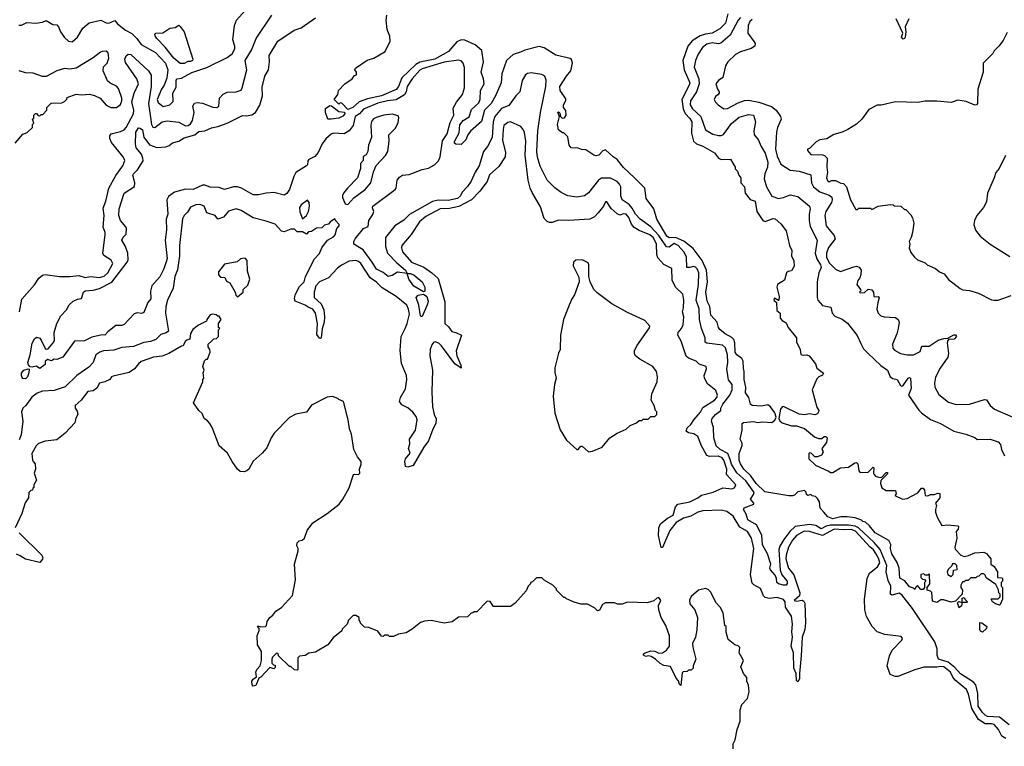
# Model space of a CAD drawing. Extents: x 2210602 to 2357277, y 510288 to 673808.
# Tile 14 of 256: x 2256570 to 2264143, y 533736 to 539319. Entities that reach past the tile are written whole.
import ezdxf

# ---------------------------------------------------------------- set-up
doc = ezdxf.new("R2010")
doc.units = 0

msp = doc.modelspace()

# ---------------------------------------------------------------- linework, layer by layer
at = {"layer": '0CON05XD'}
for points in [[(2256563, 539277), (2256585, 539277.5), (2256625, 539297.5), (2256695, 539292.5), (2256745, 539300), (2256775, 539312.5), (2256825, 539282.5), (2256855, 539280), (2256870, 539265), (2256883.3, 539225), (2256915, 539182.5), (2256945, 539153.8), (2256975, 539148.8), (2257013.8, 539185), (2257055.5, 539254.5), (2257104.5, 539295.5), (2257195, 539314.5), (2257235, 539294.4), (2257255, 539291.9), (2257302.3, 539312.3), (2257323, 539287), (2257385, 539238.1), (2257433.9, 539213.9), (2257472.5, 539175), (2257505, 539128.8), (2257615, 539066.2), (2257692, 538985), (2257710.8, 538935), (2257701.2, 538868.8), (2257681.2, 538815), (2257660.8, 538785), (2257626.9, 538705), (2257635, 538683.8), (2257675, 538651.2), (2257724.2, 538665.8), (2257750.7, 538689.3), (2257748.8, 538755), (2257775, 538800), (2257773.6, 538853.6), (2257782.5, 538865), (2257815, 538870), (2257895, 538912.5), (2258009.1, 538950.9), (2258165, 539029.4), (2258205, 539055.8), (2258224.2, 539095), (2258224, 539115), (2258208.8, 539165), (2258223.3, 539273.3), (2258236.7, 539315), (2258305, 539390)], [(2256568.5, 537075), (2256587.4, 537172.6), (2256685, 537280.8), (2256717.3, 537332.7), (2256745, 537356.9), (2256765, 537360), (2256875.4, 537345.4), (2256955, 537345.4), (2257025, 537354.4), (2257075, 537338.5), (2257115.5, 537344.5), (2257185, 537339.1), (2257221.2, 537348.8), (2257247.3, 537375), (2257285.5, 537445.5), (2257275, 537471.2), (2257218.3, 537508.3), (2257208.8, 537525), (2257228.8, 537665), (2257228.8, 537685), (2257211.2, 537725), (2257218.8, 537815), (2257211.7, 537871.7), (2257233.3, 537925), (2257256.2, 538025), (2257308.8, 538121.2), (2257363.8, 538195), (2257377.7, 538237.7), (2257366.2, 538265), (2257276.7, 538375), (2257263.3, 538405), (2257263, 538427), (2257275, 538442.5), (2257345, 538458.8), (2257375, 538473.8), (2257390.3, 538489.7), (2257444.8, 538595.2), (2257447, 538625), (2257433.3, 538686.7), (2257451, 538755), (2257484.6, 538825), (2257470.4, 538865), (2257385, 538990), (2257380, 539015), (2257389.5, 539040.5), (2257405, 539053.8), (2257425, 539052), (2257560, 538925), (2257582.5, 538892.5), (2257581.5, 538805), (2257560.6, 538675), (2257584.6, 538514.6), (2257595, 538493.8), (2257610.7, 538490.7), (2257665, 538533.3), (2257705, 538542.1), (2257795, 538530.5), (2257845, 538504.6), (2257866.2, 538505), (2257885, 538519.4), (2257898.7, 538545), (2257912.5, 538605), (2257900.8, 538655), (2257915, 538678), (2257935, 538682.9), (2257975, 538676.7), (2258055, 538647.1), (2258086.1, 538643.9), (2258101.2, 538655), (2258106.2, 538715), (2258135, 538748), (2258165, 538762.9), (2258235.6, 538764.4), (2258272.7, 538777.3), (2258282.5, 538795), (2258317.1, 538935), (2258304.3, 539005.7), (2258353.3, 539085), (2258388.1, 539175), (2258509.6, 539355)], [(2259280, 537455), (2259210.9, 537550.9), (2259140, 537595), (2259140, 537615), (2259149.2, 537635), (2259215, 537714.3), (2259250.7, 537729.3), (2259254.5, 537775.5), (2259287, 537823), (2259293.8, 537845), (2259283.8, 537873.8), (2259287.5, 537885), (2259458, 538015), (2259465.6, 538025), (2259474.4, 538085), (2259491.7, 538108.3), (2259515, 538124.3), (2259565, 538130), (2259665, 538166.9), (2259715, 538177.3), (2259759.4, 538205), (2259792.2, 538235), (2259804.7, 538265.3), (2259821.3, 538388.7), (2259858, 538442), (2259881.5, 538528.5), (2259908, 538585), (2259905, 538640), (2259928.8, 538685), (2259977, 538743), (2259990.6, 538795), (2259991.7, 538951.7), (2259981.2, 538985), (2259965, 539003.3), (2259945, 539009.2), (2259835, 538993.5), (2259665, 538941.9), (2259648.7, 538931.3), (2259590, 538865), (2259549.7, 538805), (2259543.9, 538765), (2259528.8, 538741.2), (2259465, 538703.1), (2259400, 538695), (2259325, 538676.7), (2259215, 538631.2), (2259184.5, 538595), (2259151.5, 538575), (2259134.4, 538505), (2259105, 538465.8), (2259065, 538441.9), (2258985, 538447.3), (2258965, 538440.5), (2258925.7, 538404.3), (2258896.4, 538365), (2258865, 538298.8), (2258841.3, 538268.7), (2258793.3, 538245), (2258786.7, 538235), (2258783.3, 538205), (2258775, 538196.7), (2258694.3, 538145), (2258678.1, 538115), (2258645, 538013.3), (2258625, 537983.3), (2258605, 537970), (2258525, 537990), (2258465, 537985.8), (2258407, 537973), (2258365, 537973.1), (2258275.5, 538025.5), (2258245, 538034.4), (2258215, 538034.3), (2258145, 538014.2), (2258105, 538030), (2258035, 538031.9), (2257995, 538048.1), (2257975, 538046.7), (2257905, 538014.5), (2257845, 538017.7), (2257760, 537995), (2257715, 537960.8), (2257702.7, 537935), (2257708.9, 537825), (2257697.5, 537785), (2257700, 537705), (2257689.4, 537625), (2257695, 537577.5), (2257704.2, 537485), (2257700, 537465), (2257679.2, 537405), (2257647, 537343), (2257586, 537275), (2257575.9, 537234.1), (2257578, 537175), (2257556.7, 537145), (2257525, 537070), (2257507.7, 537062.3), (2257475, 537066.7), (2257451.7, 537058.3), (2257374.1, 536975.9), (2257355, 536969.2), (2257310, 536970), (2257248.3, 536921.7), (2257225.8, 536894.2), (2257205, 536896.2), (2257125, 536878.8), (2257067.8, 536852.2), (2256991.2, 536848.8), (2256902.5, 536725), (2256855, 536707.5), (2256835, 536710), (2256815, 536697.5), (2256783, 536707), (2256766.7, 536693.3), (2256765, 536670), (2256725, 536637.5), (2256696.4, 536656.4), (2256665, 536648.8), (2256651.2, 536651.2), (2256637.3, 536667.3), (2256634.2, 536685), (2256651.4, 536745), (2256665, 536833.3), (2256685, 536866.7), (2256700.8, 536879.2), (2256725, 536870.8), (2256735.4, 536855.4), (2256765, 536792.5), (2256775, 536786.7), (2256790, 536790), (2256828.8, 536835), (2256838.8, 536855), (2256835.9, 536915.9), (2256855, 536983.3), (2256887.7, 537042.3), (2256930.3, 537089.7), (2256950.8, 537129.2), (2256982.5, 537155), (2257015, 537171.2), (2257045, 537177.5), (2257061.2, 537225), (2257075, 537236.2), (2257135, 537240), (2257185, 537252.2), (2257278.8, 537301.2), (2257397.5, 537455), (2257404, 537475), (2257401.2, 537525), (2257384, 537575), (2257356.2, 537625), (2257365, 537647.5), (2257388, 537672), (2257391.2, 537715), (2257387.3, 537727.3), (2257344.4, 537775), (2257333.9, 537813.9), (2257334.5, 537865), (2257374.4, 537985), (2257452.9, 538037.1), (2257454.6, 538065), (2257440.8, 538125), (2257444.5, 538135), (2257477.5, 538165), (2257519.5, 538235), (2257518.5, 538255), (2257506.2, 538286.2), (2257467.1, 538335), (2257460, 538365), (2257464.3, 538455), (2257485, 538487.5), (2257496.7, 538486.7), (2257515, 538472.5), (2257525.6, 538415.6), (2257567.9, 538357.9), (2257625, 538336), (2257695, 538341.1), (2257718.8, 538351.2), (2257745, 538372.9), (2257793.8, 538385), (2257835, 538411.8), (2257916.2, 538435), (2257949.1, 538460.9), (2257993.9, 538463.9), (2258045, 538488), (2258095, 538497.5), (2258165, 538524.4), (2258285, 538583.3), (2258315, 538581.2), (2258355, 538588.8), (2258383.9, 538606.1), (2258417.3, 538662.7), (2258438, 538735), (2258435, 538800), (2258456.1, 538883.9), (2258483.3, 538935), (2258492, 538995), (2258490, 539045), (2258556.2, 539155), (2258680.7, 539239.3), (2258735, 539257.5), (2258845, 539333.1)], [(2264110, 534825), (2264105, 534820), (2264075, 534830), (2264052.5, 534845), (2264042.5, 534865), (2264045, 534870), (2264095, 534867.5), (2264110, 534885), (2264110, 534905), (2264100, 534915), (2264097, 534937), (2264078.3, 534978.3), (2264010, 535025), (2264000, 535035), (2263998.3, 535048.3), (2263985, 535060), (2263965, 535060), (2263948.3, 535041.7), (2263935, 535040), (2263925, 535030), (2263885, 535030), (2263865, 535010), (2263845, 535010), (2263835, 535000), (2263821.7, 534998.3), (2263807.5, 534975), (2263807.5, 534955), (2263822.5, 534935), (2263820, 534905), (2263768.3, 534851.7), (2263735, 534842.5), (2263675, 534860), (2263655, 534860), (2263625, 534840), (2263591.7, 534851.7), (2263586.2, 534916.2), (2263575, 534927.5), (2263550, 534935), (2263550, 534955), (2263570, 534985), (2263568.3, 535058.3), (2263555, 535050), (2263535, 535050), (2263525, 535060), (2263500, 535055), (2263501.7, 535031.7), (2263515, 535020), (2263528.3, 535018.3), (2263540, 535005), (2263530, 534995), (2263530, 534955), (2263518.3, 534941.7), (2263501.7, 534941.7), (2263475, 534970), (2263461.7, 534958.3), (2263455, 534940), (2263445, 534950), (2263415, 534960), (2263378.3, 535008.3), (2263338.3, 535028.3), (2263333.3, 535105), (2263317.7, 535147.7), (2263276.7, 535215), (2263268.8, 535255), (2263270, 535285), (2263255, 535316.7), (2263148.8, 535375), (2263105, 535430), (2263075, 535457.5), (2263055, 535463.3), (2263043.8, 535473.8), (2262995, 535490), (2262935, 535500), (2262885, 535498.8), (2262825, 535484.3), (2262785, 535498.8), (2262756.2, 535535), (2262727.5, 535565), (2262722.5, 535615), (2262705, 535640), (2262690, 535655), (2262665, 535660), (2262655, 535670), (2262631.7, 535661.7), (2262621.7, 535671.7), (2262618.3, 535688.3), (2262605, 535700), (2262555, 535690), (2262530, 535665), (2262515, 535660), (2262485, 535660), (2262301.7, 535691.7), (2262235, 535756), (2262193.3, 535813.3), (2262139.4, 535865), (2262114.3, 535905), (2262104.3, 535935), (2262103.8, 535985), (2262126.4, 536046.4), (2262126.7, 536065), (2262112.5, 536095), (2262125.9, 536164.1), (2262126.7, 536215), (2262136.2, 536223.8), (2262215, 536231.1), (2262245, 536224.3), (2262285, 536230), (2262355, 536224.3), (2262378.7, 536241.3), (2262387.1, 536265), (2262378.3, 536298.3), (2262345, 536343.3), (2262325, 536360), (2262275, 536348.8), (2262205, 536354.3), (2262191.2, 536365), (2262178.8, 536415), (2262152.3, 536452.3), (2262155.8, 536495), (2262142, 536555), (2262143.3, 536615), (2262138, 536638), (2262135.7, 536695.7), (2262124, 536715), (2262085, 536742.9), (2262073.1, 536765), (2262070, 536835), (2262061.7, 536861.7), (2262048.1, 536878.1), (2261996.7, 536905), (2261955, 536938.8), (2261943.8, 536955), (2261933.6, 536993.6), (2261885, 537047.5), (2261878.1, 537115), (2261858.1, 537155), (2261847.9, 537225), (2261860, 537305), (2261852, 537395), (2261819.7, 537469.7), (2261749.7, 537559.7), (2261677.9, 537617.9), (2261615, 537644.8), (2261565, 537643.2), (2261547.5, 537655), (2261470.8, 537785), (2261446.4, 537866.4), (2261389.2, 537945), (2261378.6, 538025), (2261298, 538105), (2261213.1, 538183.1), (2261165, 538243.8), (2261134.1, 538264.1), (2261075, 538320), (2261055, 538312.5), (2261025, 538278.8), (2261005, 538272), (2260985, 538278.8), (2260925, 538318.8), (2260890.7, 538320.7), (2260865, 538332.5), (2260812.5, 538335), (2260796.7, 538355), (2260785, 538420), (2260755, 538450), (2260745, 538450), (2260713.9, 538473.9), (2260707, 538513), (2260722.5, 538575), (2260710, 538605), (2260715, 538610), (2260725, 538600), (2260730, 538575), (2260743, 538563), (2260760, 538565), (2260772.5, 538585), (2260771.7, 538621.7), (2260752.5, 538645), (2260752.5, 538665), (2260771.7, 538698.3), (2260771.7, 538711.7), (2260726.2, 538775), (2260724.5, 538805), (2260774.6, 538885.4), (2260809.2, 538925), (2260822.9, 538985), (2260814.2, 539014.2), (2260805, 539021.2), (2260695, 539045.6), (2260605, 539102.5), (2260565, 539114.3), (2260454.6, 539085.4), (2260421.5, 539068.5), (2260365, 539052.5), (2260314.6, 539005.4), (2260277.3, 538902.7), (2260272.9, 538835), (2260230, 538735), (2260195.6, 538675), (2260146.2, 538625), (2260122.7, 538537.3), (2260037.3, 538462.7), (2260016, 538435), (2260001.2, 538395), (2259965, 538360), (2259925, 538362.5), (2259915, 538370), (2259913.3, 538383.3), (2259951.2, 538448.8), (2259955, 538510), (2259980.8, 538545), (2260027.6, 538572.4), (2260045, 538629.2), (2260100.9, 538679.1), (2260112.4, 538707.6), (2260114.4, 538775), (2260142, 538825), (2260137.5, 538865), (2260120.6, 538915), (2260138.5, 538995), (2260123.6, 539083.6), (2260074.2, 539125), (2259993, 539163), (2259965, 539164.5), (2259931.2, 539148.8), (2259869.5, 539075), (2259762.9, 539015), (2259648.3, 538991.7), (2259616.1, 538973.9), (2259508.3, 538871.7), (2259483.1, 538805), (2259465, 538783.5), (2259353.3, 538735), (2259245, 538711.1), (2259181.9, 538688.1), (2259133.3, 538645), (2259095, 538630), (2259048.3, 538678.3), (2259035, 538680), (2259025, 538670), (2258990, 538705), (2259017.5, 538745), (2259023.3, 538775), (2259070, 538825), (2259126.4, 538863.6), (2259145, 538890), (2259160, 538895), (2259160, 538915), (2259147.5, 538935), (2259153.6, 538946.4), (2259241.7, 539008.3), (2259295, 539022.5), (2259380, 539075), (2259420, 539155), (2259418.3, 539191.7), (2259397.5, 539245), (2259390, 539315), (2259393.8, 539355)], [(2262015.6, 539364.4), (2261998, 539292), (2261955, 539248.6), (2261895, 539216.7), (2261845, 539208.8), (2261805, 539194.7), (2261742.9, 539157.1), (2261707.8, 539115), (2261671.5, 539005), (2261681.8, 538935), (2261723.8, 538835), (2261719.6, 538815), (2261663.8, 538705), (2261673.2, 538633.2), (2261689.1, 538599.1), (2261725, 538561.1), (2261738.9, 538535), (2261737.5, 538447.5), (2261752.5, 538385), (2261774.5, 538364.5), (2261825, 538347.1), (2261915, 538295.8), (2261945, 538256.2), (2261965, 538243.8), (2262038, 538248), (2262072.5, 538185), (2262073, 538173), (2262090, 538155), (2262100, 538125), (2262117.5, 538105), (2262117.5, 538065), (2262143.9, 538033.9), (2262150, 537985), (2262187.8, 537937.8), (2262225.8, 537925), (2262240, 537845), (2262285, 537776.7), (2262305, 537768.8), (2262365, 537792), (2262379.5, 537789.5), (2262425, 537750), (2262465, 537697.5), (2262490, 537585), (2262510, 537545), (2262507.5, 537505), (2262523.8, 537465), (2262527.5, 537425), (2262505, 537390), (2262480, 537385), (2262467, 537373), (2262453, 537317), (2262397.5, 537285), (2262393.3, 537265), (2262411.7, 537191.7), (2262410, 537165), (2262405, 537160), (2262375, 537180), (2262370, 537165), (2262390, 537145), (2262392.5, 537085), (2262420, 537065), (2262418.8, 537025), (2262435, 537006.7), (2262465, 536990), (2262480, 536955), (2262543.8, 536873.8), (2262543.6, 536843.6), (2262573.3, 536785), (2262577, 536747), (2262595, 536740), (2262625, 536743.3), (2262642.5, 536735), (2262690, 536675), (2262700.7, 536640.7), (2262751.7, 536601.7), (2262745, 536587.5), (2262716.4, 536573.6), (2262701.7, 536558.3), (2262664.2, 536475.8), (2262702.2, 536342.2), (2262715.6, 536315), (2262714.2, 536305), (2262705, 536290), (2262685, 536282.5), (2262645, 536289.2), (2262605, 536283.1), (2262565, 536287.5), (2262443.9, 536346.1), (2262435, 536343.3), (2262422.5, 536325), (2262409.5, 536255), (2262417.3, 536237.3), (2262435, 536221.4), (2262505, 536199.2), (2262545, 536198.6), (2262605, 536178), (2262683.9, 536113.9), (2262715, 536100), (2262738.8, 536101.2), (2262757, 536117), (2262770, 536115), (2262780, 536105), (2262775, 536070), (2262740, 536025), (2262750, 535995), (2262736.4, 535973.6), (2262705, 535960), (2262685, 535960), (2262658.3, 535988.3), (2262645, 535990), (2262640, 535985), (2262640, 535945), (2262690, 535895), (2262795, 535846.7), (2262805, 535840), (2262825, 535840), (2262884.1, 535875.9), (2262945, 535881.2), (2262992.5, 535915), (2263006.4, 535916.4), (2263017.5, 535905), (2263023, 535853), (2263035, 535840), (2263097, 535843), (2263135, 535880), (2263140, 535875), (2263137.5, 535835), (2263142.5, 535825), (2263152, 535812), (2263175, 535802.5), (2263198.3, 535801.7), (2263235, 535840), (2263245, 535840), (2263245, 535830), (2263193, 535777), (2263190, 535755), (2263201.7, 535721.7), (2263235, 535700), (2263305, 535700), (2263310, 535675), (2263301.7, 535661.7), (2263360, 535635), (2263395, 535640), (2263477, 535683), (2263505, 535720), (2263518.3, 535718.3), (2263530, 535705), (2263533, 535663), (2263555, 535660), (2263575, 535670), (2263605, 535670), (2263628.3, 535681.7), (2263648.3, 535678.3), (2263647.5, 535645), (2263612.5, 535605), (2263622.5, 535585), (2263612.5, 535555), (2263613.3, 535535), (2263626.4, 535496.4), (2263663, 535433), (2263705, 535436.7), (2263785, 535430), (2263790, 535425), (2263787.5, 535405), (2263772.5, 535385), (2263777.5, 535335), (2263762.5, 535265), (2263765, 535250), (2263807.5, 535205), (2263833.9, 535193.9), (2263868.8, 535201.2), (2263915, 535222.5), (2263985, 535227.5), (2264005, 535217.5), (2264040, 535175), (2264040, 535135), (2264065, 535117.5), (2264090, 535075), (2264091.7, 535031.7), (2264125, 535030), (2264130, 535025), (2264130, 535005), (2264120, 534995), (2264120, 534965), (2264130, 534955), (2264130, 534865), (2264110, 534825)], [(2262113.8, 539335), (2262096.8, 539315), (2262035, 539200), (2261961.7, 539138.3), (2261945, 539134.6), (2261895, 539141.2), (2261855, 539130.5), (2261821.9, 539105), (2261789.1, 539055), (2261767.3, 539005), (2261757.3, 538955), (2261793.3, 538865), (2261796, 538825), (2261774.4, 538765.6), (2261728.5, 538695), (2261726.9, 538665), (2261744.3, 538634.3), (2261809.2, 538575), (2261845, 538474), (2261900.2, 538440.2), (2261945, 538429.2), (2261965, 538428), (2261982.7, 538437.3), (2262045, 538521.4), (2262105, 538571.1), (2262175, 538590.6), (2262214.4, 538584.4), (2262228.1, 538535), (2262216.7, 538465), (2262218.8, 538435), (2262248.7, 538398.7), (2262271.9, 538345), (2262305, 538294), (2262323.3, 538225), (2262322.9, 538185), (2262301.1, 538135), (2262295.8, 538095), (2262314, 538035), (2262355, 537963.3), (2262405, 537946), (2262445, 537952.5), (2262495, 537972), (2262555, 537960), (2262645.8, 537885), (2262650.6, 537865), (2262642.9, 537825), (2262643.1, 537775), (2262649.1, 537729.1), (2262703.3, 537625), (2262688.1, 537525), (2262701.4, 537481.4), (2262729.4, 537435), (2262734.4, 537415), (2262717.4, 537372.6), (2262704.6, 537305), (2262703.1, 537185), (2262709.2, 537165), (2262745, 537123.3), (2262808.9, 537108.9), (2262819.2, 537065), (2262840, 537040), (2262895, 537018.6), (2262937, 536987), (2263012.3, 536892.3), (2263039.3, 536830.7), (2263060.9, 536790.9), (2263095, 536753.3), (2263192.8, 536662.8), (2263243.8, 536625), (2263266.2, 536575), (2263285, 536562), (2263320, 536555), (2263345, 536507.5), (2263355, 536502.5), (2263365, 536507.5), (2263403.3, 536565), (2263415, 536570), (2263422.5, 536565), (2263427.5, 536485), (2263406.2, 536435), (2263485, 536318.8), (2263505, 536298), (2263575.8, 536245.8), (2263653.3, 536215), (2263755, 536157.1), (2263847.5, 536135), (2263915, 536108), (2263935, 536094), (2264035, 536096.2), (2264096.1, 536076.1), (2264113.3, 536055), (2264122.5, 536015), (2264145, 535967.5)], [(2263408, 539325), (2263381.2, 539265), (2263386.1, 539226.1), (2263380, 539185), (2263375.9, 539174.1), (2263365, 539170), (2263353.3, 539185), (2263362.5, 539215), (2263312, 539325)], [(2257805, 538982.5), (2257755, 539023.3), (2257688, 539108), (2257623.8, 539175), (2257611.2, 539195), (2257610, 539205), (2257617.5, 539215), (2257671.7, 539218.3), (2257725, 539253.3), (2257765, 539260), (2257795, 539276), (2257805, 539267.5), (2257835.7, 539225), (2257902.5, 539015), (2257900, 539005), (2257885, 538997.5), (2257863, 538997), (2257835, 538983.3), (2257805, 538982.5)], [(2262205, 539321.1), (2262185.8, 539305), (2262172.9, 539275), (2262170.8, 539215), (2262219.7, 539149.7), (2262226.2, 539135), (2262223.9, 539116.1), (2262195, 539097.5), (2262115, 539071.1), (2262075, 539051.4), (2262016.7, 538995), (2261997.5, 538965), (2261977.5, 538875), (2261945, 538852.5), (2261923.6, 538826.4), (2261936.1, 538786.1), (2261950, 538765), (2261950, 538755), (2261939.3, 538740.7), (2261920.7, 538729.3), (2261912.5, 538705), (2261922.5, 538685), (2261942.5, 538665), (2261985, 538633.3), (2262015, 538636.7), (2262095, 538681.4), (2262145, 538698.6), (2262175, 538701.9), (2262255, 538685.5), (2262353.2, 538653.2), (2262388.8, 538625), (2262422, 538575), (2262425.7, 538555), (2262399.1, 538490.9), (2262391.5, 538455), (2262383.3, 538325), (2262395, 538271.2), (2262425, 538208.8), (2262495, 538163.8), (2262565, 538154.3), (2262655, 538126), (2262658.9, 538065), (2262676, 538036), (2262725, 537996), (2262795, 537971.1), (2262815.5, 537955), (2262818.8, 537935), (2262813.5, 537915), (2262771.5, 537845), (2262762.7, 537815), (2262773.9, 537735), (2262805, 537693.3), (2262835, 537660), (2262841.4, 537635), (2262791.8, 537568.2), (2262776.2, 537525), (2262775.4, 537495), (2262795, 537451.1), (2262845, 537402.9), (2262884.2, 537384.2), (2262985, 537420.8), (2263005, 537424), (2263027.3, 537417.3), (2263041.2, 537395), (2263039.5, 537360.5), (2263031.2, 537335), (2263016.7, 537315), (2263010, 537285), (2263037.5, 537245), (2263040, 537235), (2263030, 537225), (2263035, 537220), (2263067, 537223), (2263095, 537247.5), (2263123, 537243), (2263137.5, 537225), (2263140, 537195), (2263145, 537190), (2263171.7, 537191.7), (2263181.7, 537181.7), (2263170, 537145), (2263163.8, 537095), (2263172.5, 537065), (2263193.9, 537043.9), (2263220, 537035), (2263305, 537030), (2263327.5, 537015), (2263333.3, 536995), (2263325.8, 536945), (2263315.8, 536905), (2263282, 536825), (2263285.9, 536795.9), (2263298.8, 536778.8), (2263345, 536754), (2263395, 536743.8), (2263445, 536744.2), (2263495, 536769.4), (2263508.7, 536811.3), (2263565, 536811.5), (2263635, 536856.9), (2263678.1, 536868.1)], [(2264165, 539220), (2264135, 539160), (2264100, 539115)], [(2264100, 539115), (2264065, 539080), (2264055, 539060), (2263980, 538985), (2263980, 538915), (2263940, 538785), (2263937.5, 538675), (2263930, 538665), (2263915, 538663.3), (2263849.3, 538689.3), (2263785, 538700), (2263735, 538682.5), (2263625, 538693.3), (2263535, 538693.3), (2263475, 538683.3), (2263305, 538686.7), (2263195, 538662.5), (2263165, 538662.5), (2263100.7, 538629.3), (2263046.4, 538553.6), (2263005, 538517.5), (2262940, 538475), (2262896.4, 538453.6), (2262833, 538437), (2262777, 538403), (2262723, 538397), (2262695, 538380), (2262645, 538330), (2262630, 538325), (2262630, 538315), (2262655, 538282.5), (2262745, 538280), (2262760, 538275), (2262780, 538255), (2262777.5, 538185), (2262783.3, 538145), (2262776.7, 538105), (2262782.3, 538082.3), (2262796, 538074), (2262815, 538082.5), (2262845, 538082.5), (2262885, 538062.5), (2262905, 538060), (2262930, 538035), (2262960, 537935), (2263001.7, 537861.7), (2263015, 537860), (2263025, 537870), (2263115, 537870), (2263125, 537860), (2263173, 537887), (2263265, 537900), (2263287, 537897), (2263295, 537890), (2263347, 537887), (2263375, 537860), (2263385, 537860), (2263425, 537820), (2263437, 537797), (2263447.5, 537755), (2263437.5, 537685), (2263427.5, 537645), (2263412.5, 537615), (2263417.5, 537595), (2263412.5, 537565), (2263425, 537530), (2263452.5, 537495), (2263475, 537472.5), (2263535, 537450), (2263550, 537435), (2263615, 537407.5), (2263645, 537382.5), (2263680, 537365), (2263713.6, 537323.6), (2263803, 537253), (2263825, 537242.5), (2263875, 537237.5), (2263945, 537217.5), (2264045, 537167.5), (2264065, 537163.3), (2264095, 537163.8), (2264195, 537200)], [(2256535, 538370), (2256595, 538440), (2256628.3, 538451.7), (2256668.3, 538491.7), (2256670, 538515), (2256680, 538525), (2256670, 538555), (2256678.3, 538561.7), (2256680, 538585), (2256691.7, 538598.3), (2256698.3, 538598.3), (2256711.7, 538581.7), (2256725, 538580), (2256735, 538590), (2256748.3, 538591.7), (2256780, 538625), (2256780, 538645), (2256811.7, 538678.3), (2256895, 538680), (2256915, 538690), (2256931.7, 538708.3), (2256935, 538720), (2257005, 538747.5), (2257045, 538742.5), (2257106.7, 538746.7), (2257145, 538737.5), (2257190, 538715), (2257235, 538662.5), (2257270, 538645), (2257315, 538643.8), (2257345, 538667.5), (2257356.2, 538695), (2257356.2, 538715), (2257330.7, 538790.7), (2257315, 538807.5), (2257265, 538832.5), (2257245, 538850), (2257213.3, 538925), (2257215, 538957.5), (2257244.1, 538985.9), (2257255.6, 539024.4), (2257251.2, 539065), (2257235, 539078), (2257205, 539075.8), (2257191.7, 539068.3), (2257134.3, 539025.7), (2257005, 538946), (2256955, 538938.8), (2256915, 538943.8), (2256855, 538926.2), (2256775, 538882.5), (2256745, 538883.3), (2256675, 538908.8), (2256615, 538911.2), (2256565, 538926.2)], [(2264180.6, 533900.6), (2264105, 533958.8), (2264013.8, 533965), (2263995, 533974.6), (2263975, 533995.6), (2263942.9, 534045), (2263940.5, 534140.5), (2263925, 534206.7), (2263905, 534227.7), (2263805, 534292.9), (2263761.2, 534341.2), (2263711.6, 534381.6), (2263636, 534406), (2263626.9, 534435), (2263626, 534485), (2263607.6, 534537.6), (2263437.6, 534795), (2263355, 534900), (2263335, 534911.9), (2263277, 534897), (2263267.5, 534905), (2263270.8, 534965), (2263250.6, 535010.6), (2263233.2, 535075), (2263238.2, 535125), (2263188.6, 535248.6), (2263142.2, 535302.2), (2263021.1, 535415), (2262995, 535427.4), (2262945, 535435.5), (2262805.5, 535434.5), (2262772.6, 535427.4), (2262735, 535406.9), (2262693.5, 535433.5), (2262645, 535440), (2262535.7, 535424.3), (2262493.2, 535385), (2262448.2, 535325), (2262417.7, 535272.3), (2262409.2, 535245), (2262420, 535090), (2262432.5, 535052.5), (2262472.5, 535005), (2262472.3, 534987.7), (2262465.8, 534974.2), (2262445.9, 534974.1), (2262405, 534984.2), (2262393.2, 534993.2), (2262391.1, 535025), (2262381.7, 535051.7), (2262345, 535091.2), (2262339.2, 535105), (2262347.1, 535135), (2262322.5, 535215), (2262282.8, 535282.8), (2262279.2, 535359.2), (2262236.5, 535436.5), (2262171.1, 535475), (2262158.2, 535518.2), (2262136, 535555), (2262142.5, 535567.5), (2262217.5, 535595), (2262216, 535605), (2262190, 535635), (2262215, 535670), (2262217.9, 535685), (2262155, 535776.2), (2262085.7, 535835.7), (2262044.5, 535904.5), (2262035, 535939.2), (2262016.6, 535986.6), (2261957.1, 536015), (2261928, 536045), (2261908, 536105), (2261906, 536185), (2261890, 536235), (2261895.9, 536254.1), (2261922.5, 536285), (2261963.3, 536315), (2261964, 536335), (2261977.5, 536365), (2262033.1, 536435), (2262050.6, 536475), (2262051.1, 536515), (2262022.5, 536552.5), (2262018, 536568), (2262009.6, 536635), (2262016.4, 536685), (2262014.1, 536745), (2261997.5, 536797.5), (2261975, 536817.8), (2261854.2, 536834.2), (2261842, 536842), (2261841.4, 536875), (2261813.6, 536945), (2261798.8, 537015), (2261797.1, 537097.1), (2261772.9, 537165), (2261791.8, 537285), (2261793, 537373), (2261780.6, 537405), (2261768.6, 537418.6), (2261752.7, 537422.7), (2261725.5, 537414.5), (2261702, 537415), (2261697.6, 537497.6), (2261677.1, 537535), (2261633.8, 537585), (2261605, 537599.4), (2261565, 537570), (2261545, 537573.3), (2261485, 537661.8), (2261425, 537728.5), (2261342.9, 537785), (2261306.9, 537825), (2261281.4, 537871.4), (2261258.3, 537898.3), (2261205, 537933.8), (2261194.4, 537965), (2261193.1, 538035), (2261184.3, 538055), (2261165.4, 538075.4), (2261115, 538100.9), (2261045, 538100.6), (2261022.8, 538087.2), (2260945, 537988.8), (2260915, 537966.2), (2260855, 537956.2), (2260786.1, 537966.1), (2260735, 537991.2), (2260685, 538026.7), (2260626.7, 538085), (2260573, 538193), (2260553.2, 538263.2), (2260548.6, 538305), (2260555.6, 538465), (2260575.6, 538605), (2260616.9, 538805), (2260620, 538855), (2260608.8, 538885), (2260587.3, 538897.3), (2260505, 538911.2), (2260475, 538906.7), (2260460, 538895), (2260435, 538852.5), (2260415.6, 538765), (2260386.5, 538735), (2260331.1, 538658.9), (2260275, 538635.6), (2260225, 538574.2), (2260211.8, 538535), (2260204.4, 538415), (2260167.5, 538345), (2260137.5, 538305), (2260103.1, 538195), (2260073.1, 538146.9), (2260042.8, 538077.2), (2260015, 538037.1), (2259974.4, 537994.4), (2259961.5, 537965), (2259937.1, 537945), (2259865, 537929.3), (2259788, 537932), (2259745, 537920.8), (2259568.7, 537821.3), (2259525, 537778.8), (2259455.5, 537735), (2259383.6, 537646.4), (2259383.1, 537575), (2259398.5, 537525), (2259470.8, 537450.8), (2259536.7, 537395), (2259550, 537370), (2259575, 537368.8), (2259605, 537355.6), (2259665.6, 537305), (2259685.5, 537265), (2259685, 537232.5), (2259675, 537227.5), (2259602, 537272), (2259562.5, 537325), (2259550, 537370), (2259475, 537380), (2259435, 537353.3), (2259405, 537346.7), (2259366.6, 537376.6), (2259315, 537403.1), (2259280, 537455)], [(2258965, 538553.8), (2258940, 538555), (2258922.5, 538605), (2258923, 538637), (2258955, 538660), (2258968.3, 538658.3), (2259025, 538612.5), (2259068.3, 538608.3), (2259070, 538595), (2259055, 538577.5), (2259025, 538563.3), (2258965, 538553.8)], [(2259095, 537900), (2259140.5, 537949.5), (2259227.5, 538015), (2259270, 538065), (2259290.8, 538149.2), (2259311.7, 538198.3), (2259382.5, 538275), (2259402.5, 538305), (2259412.5, 538385), (2259410, 538435), (2259460, 538485), (2259481.7, 538528.3), (2259487.5, 538565), (2259480, 538580), (2259435, 538593.3), (2259370, 538585), (2259312.3, 538567.7), (2259292.7, 538557.3), (2259275, 538537.5), (2259270, 538505), (2259276.7, 538415), (2259252.5, 538355), (2259247.5, 538305), (2259235, 538280), (2259213, 538267), (2259211.7, 538238.3), (2259192.5, 538215), (2259192.5, 538175), (2259167.5, 538105), (2259092.5, 538025), (2259060, 537985), (2259053, 537967), (2259053, 537953), (2259073, 537903), (2259095, 537900)], [(2260511.8, 537991.8), (2260496.4, 538025), (2260481.8, 538085), (2260464.4, 538215), (2260457.4, 538277.4), (2260461.9, 538385), (2260452.3, 538452.3), (2260443.3, 538475), (2260425, 538497.5), (2260345, 538533.3), (2260325, 538530), (2260295, 538506.7), (2260287.5, 538475), (2260284.5, 538394.5), (2260307.7, 538297.7), (2260303.8, 538265), (2260255, 538190), (2260182.7, 538127.3), (2260165.8, 538075), (2260108.1, 538001.9), (2260045.4, 537934.6), (2259946.9, 537883.1), (2259875, 537869.5), (2259805, 537864.4), (2259695, 537805.7), (2259646.2, 537765), (2259580.3, 537669.7), (2259510, 537585), (2259508, 537565), (2259515.7, 537535), (2259584.3, 537455), (2259678.5, 537418.5), (2259740, 537375), (2259789.4, 537329.4), (2259840.7, 537150.7), (2259840, 536985), (2259868.8, 536958.8), (2259895, 536922.5), (2259925, 536916), (2259967.5, 536895), (2259926.7, 536775), (2259931.2, 536735), (2259963.8, 536665), (2259965, 536640), (2259916, 536675), (2259814.1, 536814.1), (2259793.8, 536833.8), (2259765, 536843.3), (2259752, 536838), (2259740.5, 536819.5), (2259728, 536785), (2259724, 536735), (2259744, 536625), (2259739.7, 536459.7), (2259745.7, 536345), (2259759.2, 536285), (2259773.2, 536253.2), (2259771.4, 536215), (2259747, 536173), (2259715, 536082.5), (2259677.5, 536035), (2259596.1, 535893.9), (2259555, 535880), (2259536.4, 535886.4), (2259531.2, 535925), (2259536.7, 535945), (2259573, 535987), (2259561.2, 536025), (2259570.7, 536059.3), (2259569.2, 536095), (2259614.4, 536165.6), (2259627.8, 536245), (2259620.3, 536270.3), (2259595, 536302), (2259555, 536336.2), (2259509.5, 536359.5), (2259490.8, 536385), (2259498.6, 536415), (2259536.3, 536483.7), (2259547, 536553), (2259545.5, 536585.5), (2259506.5, 536676.5), (2259496, 536776), (2259505.3, 536885), (2259534.3, 536945.7), (2259550.4, 536985), (2259567.1, 537055), (2259561.2, 537095), (2259548.2, 537125), (2259465, 537191.9), (2259357.8, 537257.8), (2259315, 537301.4), (2259265.4, 537335.4), (2259193.1, 537445), (2259175, 537461.9), (2259155, 537468.1), (2259105, 537464.3), (2259045, 537432.5), (2259015, 537409.2), (2258945.5, 537334.5), (2258875, 537304), (2258848.8, 537275), (2258834.1, 537225.9), (2258834.2, 537185), (2258888, 537135), (2258908.3, 537088.3), (2258915.8, 537035), (2258912.5, 536995), (2258896, 536944), (2258890, 536875), (2258885, 536870), (2258875, 536872.5), (2258855, 536900), (2258860, 536985), (2258845.8, 537065), (2258825, 537093.8), (2258789.1, 537109.1), (2258765, 537125.7), (2258688.8, 537155), (2258682.9, 537175), (2258688.1, 537205), (2258721.3, 537268.7), (2258758, 537305), (2258767.5, 537345), (2258837.7, 537482.3), (2258875, 537523.3), (2258894.3, 537565.7), (2258937.5, 537625), (2258985, 537651.2), (2258996, 537665), (2259010, 537715), (2259027.5, 537735), (2259027.5, 537745), (2259000, 537775), (2258995, 537790), (2258957.5, 537765), (2258945, 537747.5), (2258915, 537740), (2258895, 537720), (2258853, 537717), (2258815, 537692.5), (2258791.7, 537688.3), (2258775, 537670), (2258745, 537690), (2258705, 537690), (2258685, 537710), (2258655, 537710), (2258605, 537690), (2258585, 537693.3), (2258535, 537747.5), (2258465, 537772), (2258365, 537796.7), (2258273.6, 537853.6), (2258235, 537866.7), (2258175, 537846.7), (2258138.3, 537801.7), (2258095, 537787.5), (2258073.6, 537813.6), (2258010, 537835), (2257990, 537885), (2257955, 537898.8), (2257924.1, 537895.9), (2257885, 537878.8), (2257860.3, 537839.7), (2257834.3, 537815), (2257821.3, 537788.7), (2257800.5, 537585), (2257798.8, 537505), (2257784, 537396), (2257764.4, 537345), (2257750, 537255), (2257706.4, 537165), (2257694.5, 537114.5), (2257691.9, 537065), (2257714, 536925), (2257697.6, 536912.4), (2257655, 536899.2), (2257618, 536862), (2257576.7, 536845), (2257525, 536839.5), (2257445, 536807.8), (2257355, 536800), (2257295, 536779.5), (2257215.6, 536774.4), (2257186.4, 536763.6), (2257155, 536743.8), (2257135.8, 536685), (2257101.8, 536648.2), (2257010, 536585), (2256921.3, 536498.7), (2256835, 536468.9), (2256745, 536464.4), (2256705, 536448.5), (2256662.7, 536417.3), (2256616.4, 536353.6), (2256594, 536335), (2256584.2, 536305), (2256594.4, 536235), (2256580.9, 536129.1), (2256565, 536090)], [(2264152.5, 538275), (2264102.5, 538175), (2264076.7, 538145), (2264065.9, 538104.1), (2264013.3, 537985), (2264005, 537920), (2263983.6, 537876.4), (2263932.5, 537815), (2263912.5, 537775), (2263907.5, 537745), (2263921.7, 537701.7), (2263957.5, 537655), (2264035, 537593.3), (2264185, 537500)], [(2264155, 533794.2), (2264125, 533813.8), (2264098.5, 533865), (2264065, 533902.3), (2264045, 533908.6), (2263995, 533908.2), (2263945, 533940.9), (2263894.1, 534025), (2263866.5, 534136.5), (2263852.1, 534172.1), (2263764.7, 534244.7), (2263746.8, 534266.8), (2263730, 534305), (2263678.6, 534345), (2263655, 534349.3), (2263623.1, 534343.1), (2263523.8, 534343.8), (2263455, 534323.9), (2263325, 534272.1), (2263302.7, 534272.7), (2263265, 534287.5), (2263241.4, 534355), (2263258.7, 534431.3), (2263280, 534475), (2263355, 534550), (2263360.8, 534565), (2263348.5, 534578.5), (2263225, 534593.6), (2263166.2, 534616.2), (2263126.7, 534656.7), (2263082.6, 534732.6), (2263070.5, 534785), (2263068.1, 534865), (2263088.4, 535025), (2263106.7, 535065), (2263166.4, 535113.6), (2263184.8, 535145), (2263175, 535182.2), (2263155, 535217.5), (2263136, 535245), (2263109, 535269), (2262998, 535388), (2262965, 535402), (2262905, 535398.5), (2262835, 535403.8), (2262745, 535356.1), (2262645, 535385.9), (2262602.4, 535387.6), (2262545, 535355.6), (2262515, 535319.2), (2262483.8, 535265), (2262464.1, 535205), (2262461.8, 535175), (2262483.4, 535103.4), (2262523.3, 535053.3), (2262569.1, 534915), (2262568.3, 534891.7), (2262527.5, 534855), (2262545, 534851.9), (2262589.1, 534859.1), (2262601.2, 534851.2), (2262608.5, 534835), (2262614.3, 534684.3), (2262607.6, 534632.4), (2262589.5, 534575), (2262580.4, 534429.6), (2262566.7, 534295), (2262568.5, 534255), (2262555, 534230), (2262545, 534240), (2262541.2, 534295), (2262523.4, 534335), (2262521.1, 534455), (2262504.5, 534505.5), (2262514.5, 534575), (2262510, 534615), (2262514.5, 534675), (2262507.3, 534735), (2262461.1, 534805), (2262457.8, 534845), (2262445, 534864.4), (2262395, 534880), (2262335, 534872.5), (2262305, 534878), (2262291.4, 534891.4), (2262267.7, 534947.7), (2262217, 534977), (2262205, 534990), (2262190, 535055), (2262216.7, 535255), (2262198.2, 535335), (2262166.9, 535385), (2262109.7, 535419.7), (2262058.1, 535505), (2262008.8, 535538.8), (2261965, 535551.2), (2261825, 535544.5), (2261786.7, 535535), (2261733.3, 535505), (2261675, 535487.9), (2261620, 535455), (2261570.8, 535395), (2261515, 535262), (2261505, 535263.3), (2261482.5, 535355), (2261487.1, 535415), (2261500, 535445), (2261552, 535488), (2261597.1, 535512.9), (2261613.2, 535576.8), (2261632, 535595), (2261725, 535613.8), (2261785.7, 535644.3), (2261815, 535666.5), (2261905, 535688.9), (2261977.9, 535722.1), (2262046.3, 535713.7), (2262068, 535722), (2262078.6, 535745), (2262006.9, 535825), (2262007.9, 535865), (2261984.7, 535935), (2261973.1, 535953.1), (2261945, 535964.7), (2261875, 535962.7), (2261855, 535969.4), (2261813.1, 536045), (2261786.2, 536116.2), (2261755, 536137.5), (2261714.4, 536144.4), (2261696.2, 536156.2), (2261705, 536182), (2261732.6, 536207.4), (2261755.3, 536245), (2261806, 536304), (2261825, 536337.9), (2261915, 536396.6), (2261931.4, 536415), (2261937.6, 536435), (2261925, 536469.4), (2261860.3, 536520.3), (2261836.7, 536565), (2261833.3, 536585), (2261853.8, 536635), (2261848.8, 536655), (2261795, 536671.2), (2261774, 536695), (2261715, 536719.4), (2261695, 536734), (2261658.8, 536848.8), (2261631.2, 536895), (2261633.8, 536915), (2261660, 536945), (2261672.5, 536975), (2261677.5, 537035), (2261668.6, 537075), (2261676.7, 537105), (2261679.2, 537165), (2261669.7, 537209.7), (2261615, 537263.3), (2261588.3, 537318.3), (2261586, 537406), (2261525, 537438.9), (2261478.3, 537488.3), (2261470.9, 537515), (2261467.2, 537595), (2261445, 537643.1), (2261417.1, 537665), (2261335, 537697.9), (2261295, 537721.5), (2261275, 537747.1), (2261255, 537798.1), (2261235, 537824.5), (2261215, 537827.3), (2261185, 537818.1), (2261166, 537826), (2261118.5, 537868.5), (2261085, 537920), (2261075, 537920), (2261060, 537885), (2261020, 537835), (2260991.2, 537805), (2260955, 537785.7), (2260795, 537775.7), (2260715, 537777.5), (2260665, 537760), (2260645, 537760), (2260627.7, 537767.7), (2260605, 537792.5), (2260575, 537880), (2260511.8, 537991.8)], [(2258745, 537790), (2258776.4, 537813.6), (2258792.5, 537845), (2258800, 537885), (2258796.7, 537915), (2258785, 537932.5), (2258735, 537895.8), (2258721.1, 537875), (2258723.7, 537843.7), (2258745, 537790)], [(2258245, 537190), (2258290, 537225), (2258290, 537245), (2258325, 537280), (2258340, 537325), (2258323, 537387), (2258319.3, 537469.3), (2258305, 537487.5), (2258268.3, 537481.7), (2258241.7, 537458.3), (2258145, 537440), (2258098.3, 537381.7), (2258098.3, 537358.3), (2258115, 537340), (2258148.3, 537338.3), (2258160.7, 537310.7), (2258186.4, 537296.4), (2258227.5, 537225), (2258231.7, 537201.7), (2258245, 537190)], [(2260945, 535997.5), (2260975, 536003.3), (2261050, 536035), (2261110, 536105), (2261165, 536142.5), (2261235, 536172.5), (2261265, 536200), (2261315, 536220), (2261335, 536240), (2261355, 536240), (2261365, 536250), (2261405, 536250), (2261425, 536270), (2261455, 536270), (2261470, 536285), (2261470, 536305), (2261460, 536315), (2261450, 536355), (2261427.5, 536395), (2261432.5, 536445), (2261473.3, 536535), (2261476.7, 536575), (2261467.5, 536615), (2261440, 536655), (2261339.3, 536709.3), (2261307.5, 536735), (2261297.5, 536755), (2261297.5, 536775), (2261316.4, 536813.6), (2261415, 536950), (2261417.5, 536965), (2261378.3, 537008.3), (2261240.5, 537070.5), (2261125, 537136.7), (2261010.5, 537220.5), (2260986.4, 537246.4), (2260957.5, 537305), (2260947.5, 537345), (2260947.5, 537435), (2260941.7, 537451.7), (2260895, 537472.5), (2260848.3, 537471.7), (2260830, 537455), (2260828.3, 537428.3), (2260871.7, 537341.7), (2260872.5, 537305), (2260837.5, 537205), (2260815, 537170), (2260785, 537100), (2260753.9, 537016.1), (2260730, 536895), (2260726.7, 536785), (2260713.9, 536756.1), (2260686.7, 536645), (2260687, 536607), (2260696.7, 536565), (2260683.6, 536516.4), (2260673.3, 536425), (2260686.7, 536295), (2260726.4, 536166.4), (2260775, 536087.5), (2260855, 536017.5), (2260865, 536017.5), (2260885, 536042.5), (2260895, 536042.5), (2260945, 535997.5)], [(2259665, 537037.5), (2259655, 537037.5), (2259653, 537043), (2259640, 537125), (2259618.8, 537185), (2259635, 537203.3), (2259675, 537210), (2259702.1, 537192.1), (2259711.9, 537155), (2259707.6, 537132.4), (2259665, 537037.5)], [(2258045, 536850), (2258063, 536867), (2258085, 536870), (2258100, 536885), (2258100, 536935), (2258110, 536945), (2258100, 536955), (2258100, 536985), (2258120, 537015), (2258105, 537040), (2258095, 537040), (2258081.7, 537051.7), (2258055, 537056.7), (2258035, 537050), (2258010, 537015), (2258008.3, 537001.7), (2257945, 536972.5), (2257900.7, 536939.3), (2257883, 536907), (2257880, 536865), (2257855, 536857.5), (2257842.5, 536845), (2257828.3, 536811.7), (2257815, 536810), (2257717, 536753), (2257665, 536732.5), (2257600, 536725), (2257505, 536692), (2257483.8, 536675), (2257454.2, 536635.8), (2257412.7, 536607.3), (2257289.5, 536580.5), (2257276.1, 536573.9), (2257262.5, 536555), (2257224.1, 536535.9), (2257185, 536526.7), (2257163, 536487), (2257135, 536467.5), (2257095, 536462.5), (2257043.9, 536396.1), (2256997.5, 536355), (2256997.5, 536335), (2257011.7, 536311.7), (2257017.5, 536285), (2257003, 536257), (2256995, 536220), (2256919.3, 536140.7), (2256855, 536090), (2256765, 536080), (2256715, 536062.5), (2256697.5, 536045), (2256662.5, 535985), (2256670, 535935), (2256673, 535923), (2256690, 535905), (2256692.5, 535865), (2256682.5, 535835), (2256699.3, 535780.7), (2256680, 535745), (2256680, 535725), (2256671.7, 535718.3), (2256670, 535705), (2256655, 535700), (2256640, 535685), (2256637.5, 535645), (2256613, 535607), (2256586.5, 535525), (2256534.7, 535415)], [(2262056.7, 533715), (2262057.5, 533755), (2262072.5, 533785), (2262087.5, 533865), (2262111.7, 533928.3), (2262112.5, 534015), (2262123, 534057), (2262167, 534103), (2262180, 534155), (2262176.7, 534205), (2262163.3, 534235), (2262162.5, 534265), (2262137.5, 534295), (2262116.7, 534345), (2262137.5, 534395), (2262102.5, 534455), (2262110, 534495), (2262097, 534507), (2262070, 534515), (2262020, 534555), (2262003.6, 534613.6), (2262002.5, 534655), (2261992.5, 534665), (2261981.7, 534761.7), (2261957.5, 534805), (2261925, 534840), (2261885, 534920), (2261865, 534940), (2261845, 534947.5), (2261790, 534935), (2261733.6, 534886.4), (2261720.7, 534859.3), (2261725, 534830), (2261763.6, 534783.6), (2261783.3, 534725), (2261778.3, 534631.7), (2261768.8, 534575), (2261746, 534525), (2261746.4, 534496.4), (2261770, 534405), (2261750, 534355), (2261750, 534335), (2261735, 534320), (2261715, 534320), (2261705, 534310), (2261673, 534307), (2261665, 534300), (2261655, 534202.5), (2261645, 534210), (2261638, 534238), (2261620, 534260), (2261575, 534350), (2261525, 534357.5), (2261495, 534372.5), (2261460, 534405), (2261427.5, 534425), (2261405, 534430), (2261385, 534426.7), (2261367.5, 534435), (2261367.5, 534445), (2261375, 534450), (2261425, 534469.2), (2261455, 534465.8), (2261485, 534450), (2261515, 534452.5), (2261545, 534473.3), (2261568.8, 534505), (2261566.7, 534585), (2261540, 534665), (2261503.3, 534725), (2261486.2, 534785), (2261483.6, 534816.4), (2261501.2, 534855), (2261485, 534880), (2261470, 534875), (2261447, 534853), (2261395, 534837.5), (2261245, 534842.5), (2261205, 534827.5), (2261168.3, 534828.3), (2261145, 534837.5), (2261075, 534837.5), (2261052.5, 534825), (2261029.3, 534780.7), (2261015, 534777.5), (2260990.7, 534800.7), (2260937, 534827), (2260885, 534827.5), (2260835, 534842.5), (2260775, 534870), (2260765, 534880), (2260755, 534880), (2260700, 534935), (2260700, 534945), (2260670, 534975), (2260603, 535013), (2260585, 535030), (2260545, 535030), (2260515, 535000), (2260500, 534995), (2260500, 534985), (2260480, 534965), (2260465, 534930), (2260380, 534835), (2260345, 534810), (2260215, 534810), (2260188.3, 534848.3), (2260165, 534850), (2260085, 534770), (2260065, 534770), (2260055, 534760), (2260041.7, 534758.3), (2260015, 534730), (2259945, 534727.5), (2259897, 534693), (2259835, 534682.5), (2259735, 534702.5), (2259683, 534697), (2259653, 534687), (2259590, 534635), (2259541.7, 534608.3), (2259483, 534597), (2259445, 534580), (2259415, 534580), (2259405, 534590), (2259375, 534590), (2259365, 534580), (2259351.7, 534581.7), (2259325, 534620), (2259255, 534647.5), (2259221.7, 534651.7), (2259191.7, 534681.7), (2259190, 534695), (2259180, 534705), (2259180, 534725), (2259155, 534740), (2259135, 534740), (2259100, 534705), (2259090, 534675), (2259050, 534635), (2259048.3, 534621.7), (2258981.7, 534568.3), (2258940, 534515), (2258845, 534460), (2258795, 534450), (2258765, 534432.5), (2258721.7, 534428.3), (2258710, 534415), (2258710, 534325), (2258705, 534320), (2258683, 534323), (2258655, 534350), (2258645, 534350), (2258561.7, 534431.7), (2258558.3, 534448.3), (2258545, 534450), (2258515, 534420), (2258510, 534405), (2258510, 534375), (2258521.7, 534361.7), (2258535, 534360), (2258535, 534340), (2258525, 534330), (2258495, 534340), (2258425, 534267.5), (2258410, 534260), (2258387.1, 534202.9), (2258366.4, 534196.4), (2258357.5, 534207.5), (2258355.7, 534235), (2258365, 534252), (2258391.7, 534268.3), (2258387.1, 534305), (2258393.1, 534326.9), (2258420, 534355), (2258430, 534395), (2258430, 534465), (2258400, 534515), (2258397.5, 534585), (2258412.5, 534625), (2258411.7, 534641.7), (2258400, 534655), (2258405, 534660), (2258422.5, 534652.5), (2258460, 534655), (2258467.5, 534665), (2258472.5, 534695), (2258493.6, 534726.4), (2258516.4, 534743.6), (2258540, 534775), (2258585, 534802.5), (2258667.5, 534895), (2258692.5, 535015), (2258683.3, 535135), (2258711.7, 535238.3), (2258712.5, 535255), (2258703, 535277), (2258705, 535300), (2258720, 535315), (2258741.7, 535318.3), (2258760, 535335), (2258780, 535395), (2258825, 535452.5), (2258935, 535523.3), (2259026.7, 535595), (2259055.7, 535634.3), (2259105, 535722.5), (2259137, 535823), (2259145, 535827.5), (2259176.4, 535823.6), (2259187.5, 535835), (2259182.5, 535865), (2259196.4, 535903.6), (2259196.7, 535925), (2259169.3, 535959.3), (2259140, 536015), (2259122.5, 536135), (2259107.5, 536175), (2259097.5, 536245), (2259060, 536385), (2259025, 536400), (2259018.3, 536408.3), (2258975, 536422.5), (2258935, 536417.5), (2258815, 536357.5), (2258775, 536302.5), (2258695, 536288.8), (2258645, 536262.5), (2258527.7, 536142.3), (2258504.1, 536105.9), (2258470.5, 536029.5), (2258435, 535987.5), (2258365, 535927.5), (2258332.5, 535865), (2258318.3, 535851.7), (2258296.1, 535843.9), (2258265, 535848), (2258246, 535865), (2258205, 535922.9), (2258167.5, 535987.5), (2258103.9, 536043.9), (2258050, 536185), (2258032.5, 536215), (2258015, 536237.5), (2257990, 536255), (2257973, 536293), (2257947, 536317), (2257907.5, 536375), (2257980, 536535), (2257980, 536555), (2257987.5, 536565), (2257982.5, 536605), (2257990, 536625), (2257980, 536655), (2257991.7, 536698.3), (2258005, 536710), (2258015, 536710), (2258036.4, 536763.6), (2258032.5, 536785), (2258020, 536805), (2258020, 536825), (2258045, 536850)], [(2263678.1, 536868.1), (2263709.3, 536870.7), (2263755, 536898.6), (2263767.8, 536897.8), (2263775.8, 536885), (2263756.8, 536863.2), (2263715, 536862.5), (2263707.5, 536855), (2263704.2, 536835), (2263712.5, 536755), (2263707.5, 536725), (2263649.1, 536640.9), (2263615, 536572.5), (2263605.8, 536525), (2263609.2, 536495), (2263639.5, 536439.5), (2263715, 536378.8), (2263772.7, 536362.7), (2263875.9, 536364.1), (2263990.7, 536399.3), (2264005, 536396.7), (2264035, 536353.3), (2264067, 536327), (2264207.5, 536265)], [(2256615, 536558.8), (2256595, 536561.2), (2256589.1, 536569.1), (2256583.1, 536585), (2256585, 536602.5), (2256603.4, 536626.6), (2256636.7, 536636.7), (2256642.5, 536632.5), (2256641.2, 536605), (2256631.2, 536575), (2256615, 536558.8)], [(2256565, 535375.6), (2256741.1, 535205), (2256749.4, 535185), (2256747, 535173), (2256725, 535147.5), (2256615, 535172.5), (2256575, 535200), (2256545, 535212.5)], [(2263735, 535040), (2263750, 535055), (2263751.7, 535088.3), (2263780, 535095), (2263777.5, 535125), (2263765, 535137.5), (2263741.7, 535138.3), (2263738.3, 535121.7), (2263710, 535095), (2263703, 535077), (2263707.5, 535055), (2263735, 535040)], [(2263795, 534800), (2263782.5, 534837.5), (2263792.5, 534847.5), (2263820, 534840), (2263820, 534875), (2263835, 534880), (2263840, 534865), (2263860, 534845), (2263855, 534840), (2263820, 534840), (2263812.5, 534815), (2263795, 534800)], [(2263975, 534612.5), (2263960.7, 534620.7), (2263953.6, 534633.6), (2263955, 534687.5), (2263970, 534685), (2264007.5, 534655), (2264005, 534640), (2263975, 534612.5)]]:
    msp.add_lwpolyline(points, dxfattribs=at)

doc.saveas('drawing.dxf')
